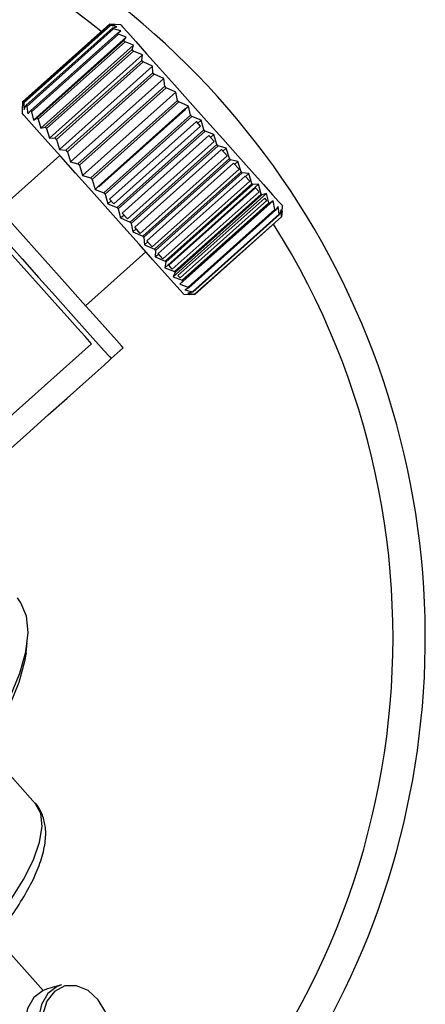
# Model space of a CAD drawing. Header units: millimetres. Extents: x 73 to 180, y 34 to 171.
# Tile 22 of 59: x 108.41 to 113.43, y 40.43 to 52.62. Entities that reach past the tile are written whole.
import ezdxf

# ---------------------------------------------------------------- set-up
doc = ezdxf.new("R2010")
doc.units = ezdxf.units.MM

msp = doc.modelspace()

# ---------------------------------------------------------------- linework, layer by layer
at = {"color": 7, "linetype": 'Continuous', "lineweight": 25}
for p, q in [((108.4508, 51.6021), (109.5245, 52.5617)), ((109.5327, 52.5525), (108.4591, 51.5929)), ((108.4636, 51.5878), (109.5373, 52.5474)), ((109.5655, 52.5158), (108.4919, 51.5561)), ((109.6657, 52.5538), (109.5245, 52.5617)), ((109.5936, 52.5556), (109.5245, 52.5617)), ((109.5327, 52.5525), (109.5936, 52.5556)), ((109.6169, 52.5308), (109.5373, 52.5474)), ((109.5655, 52.5158), (109.6169, 52.5308)), ((108.5007, 51.5463), (109.5744, 52.5059)), ((109.6227, 52.4518), (108.5491, 51.4922)), ((108.5613, 51.4785), (109.6349, 52.4381)), ((108.5851, 51.3767), (109.7334, 52.4031)), ((109.6639, 52.4795), (109.5744, 52.5059)), ((109.6227, 52.4518), (109.6639, 52.4795)), ((109.7334, 52.4031), (109.6349, 52.4381)), ((109.7029, 52.362), (109.7334, 52.4031)), ((109.7029, 52.362), (108.6293, 51.4024)), ((108.644, 51.3859), (109.7177, 52.3455)), ((108.6742, 51.2757), (109.8238, 52.3032)), ((109.8238, 52.3032), (109.7177, 52.3455)), ((109.8043, 52.2486), (109.8238, 52.3032)), ((109.8043, 52.2486), (108.7306, 51.289)), ((108.747, 51.2707), (109.8207, 52.2303)), ((108.7822, 51.1536), (109.9331, 52.1823)), ((109.9331, 52.1823), (109.8207, 52.2303)), ((109.9244, 52.1143), (109.9331, 52.1823)), ((109.9244, 52.1143), (108.8507, 51.1547)), ((108.868, 51.1353), (109.9417, 52.0949)), ((108.9064, 51.0134), (110.0586, 52.0431)), ((110.0586, 52.0431), (109.9417, 52.0949)), ((110.0603, 51.9622), (110.0586, 52.0431)), ((110.0603, 51.9622), (108.9866, 51.0026)), ((109.0042, 50.983), (110.0778, 51.9426)), ((110.1973, 51.8889), (110.0778, 51.9426)), ((109.0441, 50.8582), (110.1973, 51.8889)), ((110.2089, 51.796), (109.1352, 50.8364)), ((110.2089, 51.796), (110.1973, 51.8889)), ((109.1524, 50.8171), (110.2261, 51.7767)), ((109.192, 50.6918), (110.3462, 51.7234)), ((110.3462, 51.7234), (110.2261, 51.7767)), ((110.3664, 51.6197), (110.3462, 51.7234)), ((108.4508, 51.6021), (108.4429, 51.4609)), ((108.4508, 51.6021), (108.4492, 51.5327)), ((108.4492, 51.5327), (108.4591, 51.5929)), ((108.4636, 51.5878), (108.4712, 51.5068)), ((108.4712, 51.5068), (108.4919, 51.5561)), ((108.5007, 51.5463), (108.5169, 51.4544)), ((110.3664, 51.6197), (109.2928, 50.6601)), ((109.3093, 50.6415), (110.383, 51.6012)), ((110.5016, 51.5504), (110.383, 51.6012)), ((110.4609, 51.514), (110.5016, 51.5504)), ((110.5293, 51.4375), (110.5016, 51.5504)), ((108.5169, 51.4544), (108.5491, 51.4922)), ((108.5613, 51.4785), (108.5851, 51.3767)), ((110.4592, 51.5159), (109.3855, 50.5563)), ((109.3923, 50.5487), (110.466, 51.5083)), ((110.5293, 51.4375), (109.4556, 50.4779)), ((109.4713, 50.4603), (110.545, 51.4199)), ((110.466, 51.5083), (110.4592, 51.5159)), ((110.6599, 51.3739), (110.545, 51.4199)), ((108.5851, 51.3767), (108.6293, 51.4024)), ((108.644, 51.3859), (108.6742, 51.2757)), ((110.6005, 51.3578), (109.5268, 50.3982)), ((109.5772, 50.3419), (110.6508, 51.3015)), ((110.6508, 51.3015), (110.6005, 51.3578)), ((110.6189, 51.3373), (110.6599, 51.3739)), ((110.6935, 51.2538), (110.6599, 51.3739)), ((108.6742, 51.2757), (108.7306, 51.289)), ((108.747, 51.2707), (108.7822, 51.1536)), ((110.6935, 51.2538), (109.6198, 50.2941)), ((109.6345, 50.2777), (110.7082, 51.2373)), ((110.7555, 51.1844), (109.6818, 50.2248)), ((110.8174, 51.1982), (110.7082, 51.2373)), ((110.8202, 51.112), (110.7555, 51.1844)), ((110.7761, 51.1613), (110.8174, 51.1982)), ((110.8551, 51.0729), (110.8174, 51.1982)), ((108.7822, 51.1536), (108.8507, 51.1547)), ((108.868, 51.1353), (108.9064, 51.0134)), ((109.7465, 50.1524), (110.8202, 51.112)), ((110.8551, 51.0729), (109.7815, 50.1133)), ((109.7952, 50.098), (110.8688, 51.0576)), ((110.9704, 51.0272), (110.8688, 51.0576)), ((108.9094, 50.939), (108.1638, 50.2726)), ((108.9064, 51.0134), (108.9866, 51.0026)), ((109.0042, 50.983), (109.0441, 50.8582)), ((110.9108, 51.0107), (109.8371, 50.0511)), ((109.9063, 49.9736), (110.98, 50.9332)), ((110.98, 50.9332), (110.9108, 51.0107)), ((110.929, 50.9902), (110.9704, 51.0272)), ((111.0104, 50.8992), (110.9704, 51.0272)), ((109.0441, 50.8582), (109.1352, 50.8364)), ((109.1524, 50.8171), (109.192, 50.6918)), ((111.0104, 50.8992), (109.9367, 49.9396)), ((109.9494, 49.9254), (111.0231, 50.885)), ((111.0614, 50.8421), (109.9877, 49.8825)), ((111.1154, 50.8651), (111.0231, 50.885)), ((111.1278, 50.7679), (111.0614, 50.8421)), ((111.074, 50.8281), (111.1154, 50.8651)), ((111.1556, 50.7367), (111.1154, 50.8651)), ((109.192, 50.6918), (109.2928, 50.6601)), ((110.0541, 49.8082), (111.1278, 50.7679)), ((111.1556, 50.7367), (110.0819, 49.7771)), ((110.0937, 49.764), (111.1673, 50.7236)), ((111.2033, 50.6834), (110.1296, 49.7238)), ((111.2489, 50.7156), (111.1673, 50.7236)), ((111.2608, 50.619), (111.2033, 50.6834)), ((111.2075, 50.6787), (111.2489, 50.7156)), ((111.2873, 50.5893), (111.2489, 50.7156)), ((109.3093, 50.6415), (109.3465, 50.518)), ((110.1872, 49.6594), (111.2608, 50.619)), ((110.2117, 49.549), (111.3678, 50.5823)), ((111.2873, 50.5893), (110.2137, 49.6297)), ((110.2244, 49.6177), (111.298, 50.5774)), ((111.3678, 50.5823), (111.298, 50.5774)), ((111.4025, 50.4604), (111.3678, 50.5823)), ((109.3465, 50.518), (109.3872, 50.5544)), ((109.3465, 50.518), (109.4556, 50.4779)), ((109.3923, 50.5487), (109.3855, 50.5563)), ((109.4713, 50.4603), (109.5042, 50.341)), ((111.3326, 50.5387), (110.259, 49.5791)), ((110.3028, 49.53), (111.3765, 50.4896)), ((110.3137, 49.4354), (111.4693, 50.4682)), ((111.4025, 50.4604), (110.3289, 49.5008)), ((110.3385, 49.4901), (111.4121, 50.4497)), ((111.3765, 50.4896), (111.3326, 50.5387)), ((111.4693, 50.4682), (111.4121, 50.4497)), ((111.4986, 50.353), (111.4693, 50.4682)), ((109.5042, 50.341), (109.5452, 50.3776)), ((109.5042, 50.341), (109.6198, 50.2941)), ((109.5772, 50.3419), (109.5268, 50.3982)), ((111.4463, 50.4115), (110.3727, 49.4518)), ((110.3962, 49.3438), (111.551, 50.376)), ((110.3985, 49.423), (111.4721, 50.3826)), ((111.4986, 50.353), (110.4249, 49.3934)), ((110.4331, 49.3842), (111.5068, 50.3438)), ((111.4721, 50.3826), (111.4463, 50.4115)), ((111.551, 50.376), (111.5068, 50.3438)), ((111.5732, 50.2695), (111.551, 50.376)), ((109.6345, 50.2777), (109.6612, 50.1648)), ((109.6612, 50.1648), (109.7025, 50.2017)), ((109.7465, 50.1524), (109.6818, 50.2248)), ((111.5732, 50.2695), (110.4996, 49.3099)), ((110.5061, 49.3025), (111.5798, 50.2622)), ((111.6249, 50.2117), (110.5512, 49.2521)), ((110.5556, 49.2472), (111.6292, 50.2068)), ((111.6111, 50.308), (111.5798, 50.2622)), ((111.6249, 50.2117), (111.6111, 50.308)), ((111.6481, 50.2656), (111.6292, 50.2068)), ((111.6523, 50.181), (111.6481, 50.2656)), ((111.6611, 50.2499), (111.654, 50.1791)), ((111.6551, 50.1779), (111.6611, 50.2499)), ((111.6607, 50.2434), (111.6649, 50.317)), ((109.6612, 50.1648), (109.7815, 50.1133)), ((109.7952, 50.098), (109.814, 49.9936)), ((111.6523, 50.181), (110.5787, 49.2214)), ((110.5804, 49.2195), (111.654, 50.1791)), ((111.6551, 50.1779), (110.5814, 49.2183)), ((109.814, 49.9936), (109.8554, 50.0306)), ((109.814, 49.9936), (109.9367, 49.9396)), ((109.9063, 49.9736), (109.8371, 50.0511)), ((109.9494, 49.9254), (109.9589, 49.8314)), ((109.9589, 49.8314), (110.0003, 49.8685)), ((109.9589, 49.8314), (110.0819, 49.7771)), ((110.0541, 49.8082), (109.9877, 49.8825)), ((109.23, 49.0796), (109.9756, 49.746)), ((110.0937, 49.764), (110.0925, 49.6821)), ((110.0925, 49.6821), (110.1338, 49.719)), ((110.1872, 49.6594), (110.1296, 49.7238)), ((110.0925, 49.6821), (110.2137, 49.6297)), ((110.2244, 49.6177), (110.2117, 49.549)), ((110.2117, 49.549), (110.3289, 49.5008)), ((110.3028, 49.53), (110.259, 49.5791)), ((110.3385, 49.4901), (110.3137, 49.4354)), ((110.3137, 49.4354), (110.4249, 49.3934)), ((110.3985, 49.423), (110.3727, 49.4518)), ((110.4331, 49.3842), (110.3962, 49.3438)), ((110.3962, 49.3438), (110.4996, 49.3099)), ((110.4421, 49.2241), (110.5157, 49.22)), ((110.5061, 49.3025), (110.4571, 49.2765)), ((110.4571, 49.2765), (110.5512, 49.2521)), ((110.5556, 49.2472), (110.4951, 49.2351)), ((110.4951, 49.2351), (110.5787, 49.2214)), ((110.5804, 49.2195), (110.5092, 49.2204)), ((110.5092, 49.2204), (110.5814, 49.2183)), ((107.5133, 47.0088), (109.3027, 48.6081)), ((109.5474, 48.4244), (109.6965, 48.5577)), ((108.4927, 44.7846), (108.508, 44.9071)), ((108.6064, 42.9217), (107.9946, 43.6062)), ((108.7047, 40.6058), (108.1139, 41.2668)), ((108.9301, 40.6754), (108.7568, 40.6257))]:
    msp.add_line(p, q, dxfattribs=at)
at = {"color": 7, "linetype": 'Continuous', "lineweight": 25, "flags": 128}
for points in [[(109.5373, 52.5474), (109.5366, 52.5481), (109.536, 52.5488), (109.5354, 52.5494), (109.5349, 52.5501), (109.5343, 52.5507), (109.5338, 52.5513), (109.5332, 52.5519), (109.5327, 52.5525)], [(109.5744, 52.5059), (109.5732, 52.5072), (109.5721, 52.5084), (109.571, 52.5097), (109.5698, 52.5109), (109.5687, 52.5122), (109.5677, 52.5134), (109.5666, 52.5146), (109.5655, 52.5158)], [(109.6657, 52.5538), (109.6657, 52.5537), (109.6883, 52.5285), (109.7509, 52.4584)], [(109.6349, 52.4381), (109.6334, 52.4399), (109.6318, 52.4416), (109.6303, 52.4433), (109.6288, 52.445), (109.6272, 52.4467), (109.6257, 52.4484), (109.6242, 52.4501), (109.6227, 52.4518)], [(109.7509, 52.4584), (109.8509, 52.3465), (109.9843, 52.1973), (110.1455, 52.0169), (110.328, 51.8127), (110.5243, 51.5931), (110.7264, 51.367), (110.926, 51.1437), (111.1149, 50.9323), (111.2854, 50.7415), (111.4306, 50.5792), (111.5443, 50.4519), (111.6221, 50.3648), (111.6608, 50.3216), (111.6649, 50.317)], [(109.7177, 52.3455), (109.7158, 52.3476), (109.7139, 52.3497), (109.7121, 52.3518), (109.7102, 52.3539), (109.7084, 52.3559), (109.7066, 52.358), (109.7047, 52.36), (109.7029, 52.362)], [(109.8207, 52.2303), (109.8186, 52.2326), (109.8166, 52.2349), (109.8145, 52.2372), (109.8124, 52.2395), (109.8104, 52.2418), (109.8083, 52.2441), (109.8063, 52.2464), (109.8043, 52.2486)], [(109.9417, 52.0949), (109.9395, 52.0974), (109.9373, 52.0998), (109.9351, 52.1022), (109.933, 52.1047), (109.9308, 52.1071), (109.9287, 52.1095), (109.9265, 52.1119), (109.9244, 52.1143)], [(110.0778, 51.9426), (110.0756, 51.945), (110.0734, 51.9475), (110.0712, 51.95), (110.069, 51.9524), (110.0669, 51.9549), (110.0647, 51.9573), (110.0625, 51.9598), (110.0603, 51.9622)], [(110.2261, 51.7767), (110.2239, 51.7791), (110.2218, 51.7815), (110.2196, 51.784), (110.2175, 51.7864), (110.2153, 51.7888), (110.2131, 51.7912), (110.211, 51.7936), (110.2089, 51.796)], [(108.4591, 51.5929), (108.4596, 51.5923), (108.4601, 51.5917), (108.4606, 51.5911), (108.4612, 51.5905), (108.4618, 51.5898), (108.4624, 51.5892), (108.463, 51.5885), (108.4636, 51.5878)], [(108.4919, 51.5561), (108.4929, 51.555), (108.494, 51.5538), (108.4951, 51.5526), (108.4962, 51.5513), (108.4973, 51.5501), (108.4984, 51.5488), (108.4995, 51.5476), (108.5007, 51.5463)], [(110.383, 51.6012), (110.3809, 51.6035), (110.3789, 51.6058), (110.3768, 51.6081), (110.3747, 51.6104), (110.3726, 51.6127), (110.3706, 51.6151), (110.3685, 51.6174), (110.3664, 51.6197)], [(108.5281, 51.3655), (108.4655, 51.4356), (108.443, 51.4608), (108.4429, 51.4609)], [(110.545, 51.4199), (110.543, 51.4221), (110.541, 51.4243), (110.5391, 51.4265), (110.5371, 51.4287), (110.5352, 51.4309), (110.5332, 51.4331), (110.5312, 51.4353), (110.5293, 51.4375)], [(110.4421, 49.2241), (110.438, 49.2287), (110.3994, 49.2719), (110.3216, 49.359), (110.2078, 49.4863), (110.0627, 49.6486), (109.8922, 49.8394), (109.7032, 50.0508), (109.5037, 50.2741), (109.3016, 50.5002), (109.1052, 50.7198), (108.9227, 50.924), (108.7615, 51.1044), (108.6281, 51.2536), (108.5281, 51.3655)], [(108.6293, 51.4024), (108.6311, 51.4004), (108.6329, 51.3984), (108.6347, 51.3963), (108.6366, 51.3942), (108.6384, 51.3922), (108.6403, 51.3901), (108.6422, 51.388), (108.644, 51.3859)], [(108.7306, 51.289), (108.7327, 51.2868), (108.7347, 51.2845), (108.7367, 51.2822), (108.7388, 51.2799), (108.7408, 51.2776), (108.7429, 51.2753), (108.745, 51.273), (108.747, 51.2707)], [(110.7082, 51.2373), (110.7063, 51.2394), (110.7045, 51.2414), (110.7027, 51.2435), (110.7008, 51.2455), (110.699, 51.2476), (110.6972, 51.2496), (110.6953, 51.2517), (110.6935, 51.2538)], [(108.8507, 51.1547), (108.8529, 51.1523), (108.855, 51.1499), (108.8572, 51.1475), (108.8593, 51.145), (108.8615, 51.1426), (108.8637, 51.1402), (108.8658, 51.1378), (108.868, 51.1353)], [(110.8688, 51.0576), (110.8671, 51.0595), (110.8654, 51.0614), (110.8637, 51.0633), (110.862, 51.0652), (110.8603, 51.0671), (110.8586, 51.0691), (110.8569, 51.071), (110.8551, 51.0729)], [(108.9866, 51.0026), (108.9888, 51.0001), (108.991, 50.9977), (108.9932, 50.9953), (108.9954, 50.9928), (108.9976, 50.9903), (108.9998, 50.9879), (109.002, 50.9854), (109.0042, 50.983)], [(109.1352, 50.8364), (109.1373, 50.834), (109.1395, 50.8316), (109.1416, 50.8292), (109.1438, 50.8268), (109.1459, 50.8243), (109.1481, 50.8219), (109.1503, 50.8195), (109.1524, 50.8171)], [(111.0231, 50.885), (111.0215, 50.8868), (111.0199, 50.8885), (111.0183, 50.8903), (111.0168, 50.8921), (111.0152, 50.8939), (111.0136, 50.8956), (111.012, 50.8974), (111.0104, 50.8992)], [(109.6965, 48.5577), (109.6747, 48.5821), (109.6101, 48.6544), (109.5056, 48.7713), (109.3658, 48.9277), (109.1967, 49.1169), (109.0058, 49.3305), (108.8014, 49.5592), (108.5924, 49.793), (108.388, 50.0217), (108.1971, 50.2353), (108.028, 50.4244), (107.8882, 50.5809), (107.7837, 50.6978), (107.7191, 50.7701), (107.6973, 50.7945)], [(111.1673, 50.7236), (111.1659, 50.7253), (111.1644, 50.7269), (111.1629, 50.7285), (111.1615, 50.7302), (111.16, 50.7318), (111.1585, 50.7334), (111.1571, 50.7351), (111.1556, 50.7367)], [(107.5482, 50.6612), (107.57, 50.6368), (107.6346, 50.5645), (107.7391, 50.4476), (107.8789, 50.2912), (108.048, 50.102), (108.2389, 49.8884), (108.4433, 49.6597), (108.6523, 49.4259), (108.8567, 49.1972), (109.0476, 48.9836), (109.2166, 48.7945), (109.3565, 48.638), (109.461, 48.5211), (109.5255, 48.4489), (109.5474, 48.4244)], [(109.2928, 50.6601), (109.2948, 50.6578), (109.2969, 50.6554), (109.299, 50.6531), (109.3011, 50.6508), (109.3031, 50.6485), (109.3052, 50.6462), (109.3073, 50.6439), (109.3093, 50.6415)], [(111.298, 50.5774), (111.2967, 50.5789), (111.2954, 50.5803), (111.294, 50.5818), (111.2927, 50.5833), (111.2914, 50.5848), (111.29, 50.5863), (111.2887, 50.5878), (111.2873, 50.5893)], [(109.4556, 50.4779), (109.4576, 50.4757), (109.4595, 50.4735), (109.4615, 50.4713), (109.4635, 50.4691), (109.4654, 50.4669), (109.4674, 50.4647), (109.4693, 50.4625), (109.4713, 50.4603)], [(111.4121, 50.4497), (111.4109, 50.451), (111.4097, 50.4524), (111.4085, 50.4537), (111.4074, 50.4551), (111.4062, 50.4564), (111.405, 50.4577), (111.4037, 50.4591), (111.4025, 50.4604)], [(109.3027, 48.6081), (109.2827, 48.6306), (109.2235, 48.6967), (109.1283, 48.8033), (109.0016, 48.945), (108.85, 49.1146), (108.681, 49.3037), (108.503, 49.5028), (108.3251, 49.7019), (108.1561, 49.891), (108.0045, 50.0607), (107.8778, 50.2023), (107.7826, 50.3089), (107.7234, 50.3751), (107.7034, 50.3975)], [(111.5068, 50.3438), (111.5058, 50.3449), (111.5048, 50.3461), (111.5037, 50.3472), (111.5027, 50.3484), (111.5017, 50.3495), (111.5006, 50.3507), (111.4996, 50.3518), (111.4986, 50.353)], [(109.6198, 50.2941), (109.6217, 50.2921), (109.6235, 50.29), (109.6253, 50.288), (109.6272, 50.2859), (109.629, 50.2839), (109.6308, 50.2818), (109.6327, 50.2798), (109.6345, 50.2777)], [(111.5798, 50.2622), (111.579, 50.2631), (111.5782, 50.264), (111.5773, 50.2649), (111.5765, 50.2658), (111.5757, 50.2667), (111.5749, 50.2676), (111.5741, 50.2685), (111.5732, 50.2695)], [(111.6292, 50.2068), (111.6287, 50.2074), (111.6282, 50.208), (111.6276, 50.2086), (111.6271, 50.2092), (111.6265, 50.2098), (111.626, 50.2104), (111.6254, 50.2111), (111.6249, 50.2117)], [(109.7815, 50.1133), (109.7832, 50.1114), (109.7849, 50.1094), (109.7866, 50.1075), (109.7883, 50.1056), (109.79, 50.1037), (109.7917, 50.1018), (109.7935, 50.0999), (109.7952, 50.098)], [(111.654, 50.1791), (111.6538, 50.1793), (111.6536, 50.1795), (111.6534, 50.1797), (111.6532, 50.18), (111.653, 50.1802), (111.6528, 50.1805), (111.6526, 50.1807), (111.6523, 50.181)], [(109.9367, 49.9396), (109.9383, 49.9378), (109.9399, 49.936), (109.9415, 49.9342), (109.9431, 49.9325), (109.9447, 49.9307), (109.9463, 49.9289), (109.9478, 49.9271), (109.9494, 49.9254)], [(110.0819, 49.7771), (110.0834, 49.7755), (110.0849, 49.7738), (110.0863, 49.7722), (110.0878, 49.7705), (110.0893, 49.7689), (110.0907, 49.7673), (110.0922, 49.7656), (110.0937, 49.764)], [(110.2137, 49.6297), (110.215, 49.6282), (110.2164, 49.6267), (110.2177, 49.6252), (110.219, 49.6237), (110.2204, 49.6222), (110.2217, 49.6207), (110.2231, 49.6192), (110.2244, 49.6177)], [(110.3289, 49.5008), (110.3301, 49.4995), (110.3313, 49.4981), (110.3325, 49.4968), (110.3337, 49.4954), (110.3349, 49.4941), (110.3361, 49.4928), (110.3373, 49.4914), (110.3385, 49.4901)], [(110.4249, 49.3934), (110.4259, 49.3922), (110.427, 49.3911), (110.428, 49.3899), (110.4291, 49.3888), (110.4301, 49.3876), (110.4311, 49.3865), (110.4321, 49.3853), (110.4331, 49.3842)], [(110.4996, 49.3099), (110.5004, 49.3089), (110.5012, 49.308), (110.5021, 49.3071), (110.5029, 49.3062), (110.5037, 49.3052), (110.5045, 49.3043), (110.5053, 49.3034), (110.5061, 49.3025)], [(110.5512, 49.2521), (110.5518, 49.2515), (110.5523, 49.2508), (110.5529, 49.2502), (110.5534, 49.2496), (110.554, 49.249), (110.5545, 49.2484), (110.5551, 49.2478), (110.5556, 49.2472)], [(110.5787, 49.2214), (110.5789, 49.2211), (110.5791, 49.2208), (110.5794, 49.2206), (110.5796, 49.2204), (110.5798, 49.2201), (110.58, 49.2199), (110.5802, 49.2197), (110.5804, 49.2195)], [(107.5837, 46.6693), (107.8573, 46.9139), (108.1934, 47.2143), (108.4981, 47.4866), (108.7683, 47.7281), (109.0015, 47.9366), (109.1955, 48.1099), (109.3483, 48.2465), (109.4586, 48.345), (109.5251, 48.4045), (109.5474, 48.4244)], [(104.1545, 40.2908), (104.5158, 40.4764), (104.8905, 40.6972), (105.2728, 40.9501), (105.6569, 41.231), (106.0372, 41.5359), (106.4077, 41.86), (106.7629, 42.1985), (107.0973, 42.5462), (107.406, 42.8979), (107.6842, 43.2482), (107.9277, 43.5918), (108.1329, 43.9234), (108.2965, 44.2382), (108.4162, 44.5313), (108.4902, 44.7982), (108.5172, 45.0349), (108.4969, 45.2379), (108.4296, 45.404), (108.3855, 45.4646)], [(108.4927, 44.7846), (108.4754, 44.6784), (108.4033, 44.4182), (108.2866, 44.1324), (108.127, 43.8256), (107.927, 43.5022), (107.6895, 43.1672), (107.4183, 42.8256), (107.1173, 42.4828), (106.7912, 42.1438), (106.4449, 41.8137), (106.0837, 41.4977), (105.713, 41.2005), (105.3384, 40.9265), (104.9656, 40.68), (104.6004, 40.4646), (104.2481, 40.2838), (103.9142, 40.1401), (103.6037, 40.0357), (103.3213, 39.9723), (103.0846, 39.9509)], [(108.7568, 40.6257), (108.7062, 40.6065), (108.5912, 40.5183), (108.5109, 40.3835), (108.474, 40.2165), (108.4844, 40.0356), (108.5411, 39.8603), (108.638, 39.7096), (108.7644, 39.5998), (108.9067, 39.5428)], [(108.9301, 40.6754), (108.8795, 40.6562), (108.7645, 40.5681), (108.6842, 40.4332), (108.6473, 40.2663), (108.6578, 40.0853), (108.7145, 39.91), (108.8113, 39.7593), (108.9377, 39.6495), (109.08, 39.5926)], [(109.1086, 39.6251), (109.2523, 39.6289), (109.3791, 39.6949), (109.4739, 39.8153), (109.5251, 39.9754), (109.5266, 40.1561), (109.4782, 40.3354), (109.3857, 40.4918), (109.2603, 40.6064), (109.1171, 40.6653), (108.9734, 40.6616), (108.8466, 40.5955), (108.7518, 40.4752), (108.7006, 40.315), (108.6991, 40.1344), (108.7475, 39.9551), (108.84, 39.7987), (108.9654, 39.6841), (109.1086, 39.6251)]]:
    msp.add_lwpolyline(points, dxfattribs=at)
at = {"color": 1, "linetype": 'Continuous', "lineweight": 25, "flags": 128}
msp.add_lwpolyline([(104.9231, 39.6297), (105.028, 39.5535), (105.1801, 39.5146), (105.3712, 39.5192), (105.5966, 39.5669), (105.8508, 39.6568), (106.1275, 39.7865), (106.4199, 39.9528), (106.7208, 40.1518), (107.0227, 40.3784), (107.3183, 40.6271), (107.6003, 40.8918), (107.8617, 41.1659), (108.0961, 41.4428), (108.2977, 41.7155), (108.4615, 41.9774), (108.5836, 42.222), (108.6609, 42.4433), (108.6915, 42.6359), (108.6746, 42.795), (108.6108, 42.9166), (108.6064, 42.9217)], dxfattribs=at)
at = {"color": 7, "linetype": 'Continuous', "lineweight": 25}
for centre, radius, start, end in [((103.433, 44.9713), 10, 175.9975, 87.49983), ((117.8437, 59.7864), 12.4573, 221.74453, 221.82889)]:
    msp.add_arc(centre, radius, start, end, dxfattribs=at)
at = {"color": 1, "linetype": 'Continuous', "lineweight": 25}
for start, end in [(51.27627, 88.71376), (313.16764, 32.21277)]:
    msp.add_arc((103.433, 44.9713), 9.6, start, end, dxfattribs=at)
at = {"color": 7, "linetype": 'Continuous', "lineweight": 25}
msp.add_open_spline([(104.9254, 39.635), (104.9528, 39.6054), (105.016, 39.5373), (105.1539, 39.4785), (105.3209, 39.449), (105.5169, 39.458), (105.7436, 39.5066), (105.9964, 39.596), (106.2653, 39.7219), (106.5431, 39.8796), (106.825, 40.065), (107.1058, 40.2742), (107.3802, 40.5028), (107.6426, 40.7461), (107.8878, 40.999), (108.1104, 41.2564), (108.306, 41.5135), (108.4705, 41.7657), (108.6002, 42.0094), (108.6917, 42.2425), (108.7373, 42.4525), (108.7387, 42.6385), (108.6938, 42.7922), (108.6449, 42.8909), (108.6044, 42.9231), (108.6031, 42.9241)], degree=3, knots=[0, 0, 0, 0, 0.029733, 0.0684999, 0.1089618, 0.1537876, 0.2025053, 0.2520663, 0.3009553, 0.3492453, 0.3971406, 0.4447981, 0.4923286, 0.5398162, 0.5873267, 0.6349198, 0.6826842, 0.7307392, 0.7792596, 0.8285015, 0.8787555, 0.9223362, 0.9615323, 0.9987413, 1, 1, 1, 1], dxfattribs=at)

doc.saveas('drawing.dxf')
